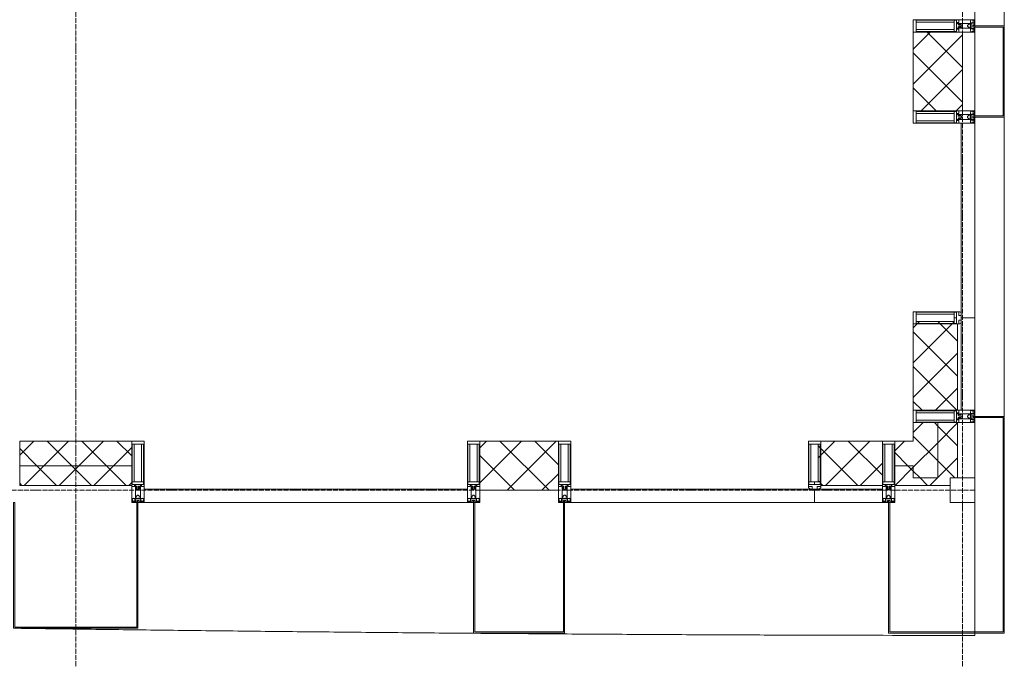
# Model space of a CAD drawing. Header units: millimetres. Extents: x 108703 to 201767, y 7718 to 232073.
# Tile 24 of 43: x 132923 to 136920, y 14714 to 17310. Entities that reach past the tile are written whole.
import ezdxf

# ---------------------------------------------------------------- set-up
doc = ezdxf.new("R2010")
doc.units = ezdxf.units.MM
doc.linetypes.add('ADSK_Линия сетки', pattern=[25, 20, -2.5, 0, -2.5])
doc.linetypes.add('Линия сетки', pattern=[25, 20, -2.5, 0, -2.5])
for name, color, linetype, lineweight in [('Импосты витража', 7, 'Continuous', 18), ('Колонны', 7, 'Continuous', 18), ('Оси', 7, 'Continuous', 9), ('Панели витража', 7, 'Continuous', 18), ('Стены разрез', 7, 'Continuous', 40), ('Стены штриховка', 7, 'Continuous', 40), ('Форма', 7, 'Continuous', 18), ('Элементы узлов', 7, 'Continuous', 18)]:
    doc.layers.add(name, color=color, linetype=linetype, lineweight=lineweight)
pattern_1 = [(45, (0, 0), (-70.71068, 70.71068), []), (135, (0, 0), (-70.71068, -70.71068), [])]

# ---------------------------------------------------------------- blocks, each defined once
blk = doc.blocks.new('A_SLK_PAN_Type1 - Прямой тип панели-6537264-МКСС_К4_L25_84_600_')
at = {"layer": 'Колонны', "lineweight": 5}
for p, q in [((-185, 120), (185, 120)), ((-185, 0), (-185, 120)), ((185, 120), (185, 0)), ((-180, 115), (-180, 0)), ((180, 115), (-180, 115)), ((180, 0), (180, 115)), ((-180, 0), (-185, 0)), ((185, 0), (180, 0))]:
    blk.add_line(p, q, dxfattribs=at)
blk = doc.blocks.new('Quad Corner Mullion - Q_0_100_-50-7508018-МКСС_К4_L25_84_600_')
at = {"layer": 'Импосты витража', "color": 253, "lineweight": 5, "true_color": 0xaaaaaa}
for p, q in [((-100, -100), (-100, 0)), ((-100, 0), (0, 0)), ((0, 0), (0, -100)), ((0, -100), (-100, -100))]:
    blk.add_line(p, q, dxfattribs=at)
blk = doc.blocks.new('Rectangular Mullion - 50Wx250H-3927046-МКСС_К4_L25_84_600_')
at = {"layer": 'Элементы узлов', "color": 253, "lineweight": 5, "true_color": 0xaaaaaa}
for p, q in [((0, 250), (-25, 250)), ((-25, 250), (-25, 237.3)), ((-25, 65.2), (-25, 250)), ((-25, 250), (0, 250)), ((25, 250), (0, 250)), ((25, 250), (0, 250)), ((25, 237.3), (25, 250)), ((25, 65.2), (25, 250)), ((-23, 237.3), (0, 237.3)), ((-23, 237.3), (0, 237.3)), ((-23, 237.3), (-23, 73.6)), ((0, 237.3), (-14.9, 237.3)), ((-14.9, 237.3), (-14.9, 84)), ((-14.9, 84), (-14.9, 237.3)), ((14.9, 237.3), (0, 237.3)), ((0, 237.3), (23, 237.3)), ((23, 237.3), (0, 237.3)), ((14.9, 84), (14.9, 237.3)), ((14.9, 84), (14.9, 237.3)), ((23, 237.3), (23, 73.6)), ((0, 84), (-23, 84)), ((-23, 84), (-23, 73.6)), ((0, 84), (-23, 84)), ((-14.9, 84), (0, 84)), ((0, 84), (14.9, 84)), ((23, 84), (0, 84)), ((0, 84), (0, 73.6)), ((0, 84), (23, 84)), ((0, 73.6), (0, 84)), ((23, 73.6), (23, 84)), ((-25, 73.6), (-25, 65.2)), ((-25, 65.2), (-25, 60.2)), ((-10, 65.2), (-25, 65.2)), ((-25, 65.2), (-25, 60.2)), ((-25, 65.2), (-10, 65.2)), ((-10, 65.2), (-25, 65.2)), ((-23, 73.6), (0, 73.6)), ((0, 73.6), (-23, 73.6)), ((-0.5, 73.6), (-23, 73.6)), ((-10, 55), (-14, 55)), ((-14, 55), (-10, 55)), ((-10, 55), (-10, 65.2)), ((-10, 65.2), (-10, 55)), ((-10, 55), (-10, 65.2)), ((-10, 55), (0, 55)), ((0, 55), (-10, 55)), ((0, 73.6), (23, 73.6)), ((23, 73.6), (0, 73.6)), ((0, 55), (10, 55)), ((0, 55), (10, 55)), ((0.5, 73.6), (23, 73.6)), ((10, 65.2), (10, 55)), ((25, 65.2), (10, 65.2)), ((10, 55), (10, 65.2)), ((10, 65.2), (25, 65.2)), ((10, 65.2), (25, 65.2)), ((10, 55), (10, 65.2)), ((10, 55), (14, 55)), ((10, 55), (14, 55)), ((25, 65.2), (25, 73.6)), ((25, 65.2), (25, 60.2)), ((25, 60.2), (25, 65.2))]:
    blk.add_line(p, q, dxfattribs=at)
for centre, start, end in [((-14, 69.1), 218.9723, 270), ((-14, 69.1), 218.9723, 270), ((-14, 69.1), 218.9723, 270), ((14, 69.1), 270, 321.0277), ((14, 69.1), 270, 321.0277), ((14, 69.1), 270, 321.0277)]:
    blk.add_arc(centre, 14.1, start, end, dxfattribs=at)
blk = doc.blocks.new('Rectangular Mullion - R_InvisibleFrame_50Wx250H-7508015-МКСС_К4_L25_84_600_')
at = {"layer": 'Импосты витража', "color": 253, "lineweight": 5, "true_color": 0xaaaaaa}
for p, q in [((-25, -237.3), (-25, -73.6)), ((25, -73.6), (25, -237.3))]:
    blk.add_line(p, q, dxfattribs=at)
blk = doc.blocks.new('Rectangular Mullion - 50Wx250H-2623690-МКСС_К4_L25_84_600_')
at = {"layer": 'Элементы узлов', "color": 253, "lineweight": 5, "true_color": 0xaaaaaa}
for p, q in [((-25, 65.2), (-25, 250)), ((-25, 250), (0, 250)), ((25, 250), (0, 250)), ((25, 65.2), (25, 250)), ((-23, 237.3), (0, 237.3)), ((-23, 237.3), (-23, 73.6)), ((-14.9, 84), (-14.9, 237.3)), ((23, 237.3), (0, 237.3)), ((14.9, 84), (14.9, 237.3)), ((23, 237.3), (23, 73.6)), ((0, 84), (-23, 84)), ((0, 84), (23, 84)), ((-14, 65.2), (-25, 65.2)), ((-0.5, 73.6), (-23, 73.6)), ((-14, 71.3), (-14, 65.2)), ((-10, 71.3), (-14, 71.3)), ((-10, 53), (-10, 71.3)), ((-8.7, 53), (-10, 53)), ((-10, 53), (-10, 17)), ((-8.7, 53), (-7, 54.7)), ((-7, 65.2), (-5.9, 67.3)), ((-7, 65.2), (-7, 54.7)), ((-4.1, 67.3), (-5.9, 67.3)), ((-4.1, 67.3), (-2.9, 65.1)), ((-2.9, 65.1), (-2.9, 54.6)), ((-1.3, 53), (-2.9, 54.6)), ((0, 53), (-1.3, 53)), ((0, 53), (1.3, 53)), ((0.5, 73.6), (23, 73.6)), ((1.3, 53), (2.9, 54.6)), ((4.1, 67.3), (2.9, 65.1)), ((2.9, 65.1), (2.9, 54.6)), ((4.1, 67.3), (5.9, 67.3)), ((7, 65.2), (5.9, 67.3)), ((7, 65.2), (7, 54.7)), ((8.7, 53), (7, 54.7)), ((8.7, 53), (10, 53)), ((10, 71.3), (14, 71.3)), ((10, 53), (10, 71.3)), ((10, 53), (10, 17)), ((14, 71.3), (14, 65.2)), ((14, 65.2), (25, 65.2)), ((-23.8, 14.6), (-25, 14.2)), ((-25, 0), (-25, 14.2)), ((-22.3, 17), (-23.8, 17)), ((-23.8, 17), (-23.8, 14.6)), ((-22.5, 10.6), (-23.8, 14.6)), ((-22.5, 10.6), (-23.7, 9.9)), ((-23.7, 1.3), (-23.7, 9.9)), ((-23.7, 1.3), (-11.8, 1.3)), ((-23.2, 10.2), (-22.5, 8)), ((-22.5, 8), (-22.5, 4.5)), ((-21.3, 4.5), (-22.5, 4.5)), ((-22.3, 17), (-22.3, 16)), ((-22.3, 16), (-21.3, 16)), ((-19, 17.6), (-21.3, 16)), ((-21.3, 4.5), (-21.3, 6.5)), ((-21.3, 6.5), (-14.2, 6.5)), ((-18.4, 16.6), (-19, 17.6)), ((-7.4, 16.6), (-18.4, 16.6)), ((-14.2, 6.5), (-14.2, 4.5)), ((-13.2, 4.5), (-14.2, 4.5)), ((-13.2, 4.5), (-12.2, 7.2)), ((-12.7, 7.6), (-11.3, 11.4)), ((-12.7, 7.6), (-11.8, 6.9)), ((-12.2, 9), (-12.2, 14.8)), ((-12.2, 14.8), (0, 14.8)), ((-11.8, 1.3), (-11.8, 6.9)), ((-10.5, 11.2), (-11.3, 11.4)), ((-10.5, 1.5), (-10.5, 11.2)), ((-4.8, 1.5), (-10.5, 1.5)), ((-10, 17), (-7.5, 17)), ((-8.5, 23), (-1.5, 30)), ((-8.5, 18.5), (-8.5, 23)), ((-7.5, 18.5), (-8.5, 18.5)), ((-7.5, 17), (-7.5, 18.5)), ((-7.4, 18), (-7.4, 16.6)), ((-2.6, 18), (-7.4, 18)), ((0, 8), (-4.8, 8)), ((-4.8, 1.5), (-4.8, 8)), ((-2.6, 18), (-2.6, 16.8)), ((-2.6, 16.8), (0, 16.8)), ((-1.5, 30), (0, 30)), ((1.5, 30), (0, 30)), ((2.6, 16.8), (0, 16.8)), ((0, 14.8), (0, 16.8)), ((0, 14.8), (0, 16.8)), ((12.2, 14.8), (0, 14.8)), ((0, 0), (0, 8)), ((0, 8), (4.8, 8)), ((0, 0), (0, 8)), ((8.5, 23), (1.5, 30)), ((2.6, 18), (2.6, 16.8)), ((2.6, 18), (7.4, 18)), ((4.8, 1.5), (4.8, 8)), ((4.8, 1.5), (10.5, 1.5)), ((7.4, 18), (7.4, 16.6)), ((7.4, 16.6), (18.4, 16.6)), ((7.5, 18.5), (8.5, 18.5)), ((7.5, 17), (7.5, 18.5)), ((10, 17), (7.5, 17)), ((8.5, 18.5), (8.5, 23)), ((10.5, 11.2), (11.3, 11.4)), ((10.5, 1.5), (10.5, 11.2)), ((12.7, 7.6), (11.3, 11.4)), ((12.7, 7.6), (11.8, 6.9)), ((11.8, 1.3), (11.8, 6.9)), ((23.7, 1.3), (11.8, 1.3)), ((12.2, 9), (12.2, 14.8)), ((13.2, 4.5), (12.2, 7.2)), ((13.2, 4.5), (14.2, 4.5)), ((21.3, 6.5), (14.2, 6.5)), ((14.2, 6.5), (14.2, 4.5)), ((18.4, 16.6), (19, 17.6)), ((19, 17.6), (21.3, 16)), ((22.3, 16), (21.3, 16)), ((21.3, 4.5), (21.3, 6.5)), ((21.3, 4.5), (22.5, 4.5)), ((22.3, 17), (22.3, 16)), ((22.3, 17), (23.8, 17)), ((22.5, 10.6), (23.8, 14.6)), ((22.5, 10.6), (23.7, 9.9)), ((23.2, 10.2), (22.5, 8)), ((22.5, 8), (22.5, 4.5)), ((23.7, 1.3), (23.7, 9.9)), ((23.8, 17), (23.8, 14.6)), ((23.8, 14.6), (25, 14.2)), ((25, 0), (25, 14.2)), ((-25, 0), (0, 0)), ((25, 0), (0, 0))]:
    blk.add_line(p, q, dxfattribs=at)
for centre, start, end in [((-0.5, 73.1), 360, 90), ((0.5, 73.1), 90, 180)]:
    blk.add_arc(centre, 0.5, start, end, dxfattribs=at)
blk = doc.blocks.new('Rectangular Mullion - R_StandardFrame_50Wx250H-7505733-МКСС_К4_L25_84_600_')
at = {"layer": 'Импосты витража', "color": 253, "lineweight": 5, "true_color": 0xaaaaaa}
for p, q in [((-25, -250), (-25, 0)), ((-25, 0), (25, 0)), ((25, 0), (25, -250)), ((25, -250), (-25, -250))]:
    blk.add_line(p, q, dxfattribs=at)
blk = doc.blocks.new('System Panel - A_PAN_Glass-7509025-МКСС_К4_L25_84_600_')
at = {"layer": 'Панели витража', "color": 253, "lineweight": 5, "true_color": 0xaaaaaa}
for p, q in [((481, 55), (-495, 55)), ((-495, 55), (-495, 0)), ((495, 0), (495, 55)), ((-495, 0), (495, 0))]:
    blk.add_line(p, q, dxfattribs=at)
blk = doc.blocks.new('Rectangular Mullion - R_StandardFrame_50Wx250H-7505731-МКСС_К4_L25_84_600_')
at = {"layer": 'Импосты витража', "color": 253, "lineweight": 5, "true_color": 0xaaaaaa}
for p, q in [((-25, -250), (-25, 0)), ((-25, 0), (-5, 0)), ((0, 0), (25, 0)), ((25, 0), (25, -250)), ((25, -250), (-25, -250))]:
    blk.add_line(p, q, dxfattribs=at)
blk = doc.blocks.new('Rectangular Mullion - R_StandardFrame_50Wx250H-V29-МКСС_К4_L25_84_600_')
at = {"layer": 'Импосты витража', "color": 253, "lineweight": 5, "true_color": 0xaaaaaa}
for p, q in [((-25, -250), (-25, 0)), ((-25, 0), (0, 0)), ((5, 0), (25, 0)), ((25, 0), (25, -250)), ((25, -250), (-25, -250))]:
    blk.add_line(p, q, dxfattribs=at)
blk = doc.blocks.new('System Panel - A_PAN_Glass-7508020-МКСС_К4_L25_84_600_')
at = {"layer": 'Панели витража', "color": 253, "lineweight": 5, "true_color": 0xaaaaaa}
for p, q in [((656.25, 55), (-656.25, 55)), ((-656.25, 55), (-656.25, 0)), ((656.25, 0), (656.25, 55)), ((-656.25, 0), (656.25, 0))]:
    blk.add_line(p, q, dxfattribs=at)
blk = doc.blocks.new('Rectangular Mullion - R_StandardFrame_50Wx250H-5816793-МКСС_К4_L25_84_600_')
at = {"layer": 'Импосты витража', "color": 253, "lineweight": 5, "true_color": 0xaaaaaa}
for p, q in [((-25, 0), (-25, 250)), ((-25, 250), (25, 250)), ((25, 250), (25, 0)), ((25, 0), (-25, 0))]:
    blk.add_line(p, q, dxfattribs=at)
blk = doc.blocks.new('Rectangular Mullion - R_InvisibleFrame_50Wx250H-3980528-МКСС_К4_L25_84_600_')
at = {"layer": 'Импосты витража', "color": 253, "lineweight": 5, "true_color": 0xaaaaaa}
for p, q in [((-25, 73.6), (-25, 237.3)), ((25, 237.3), (25, 73.6))]:
    blk.add_line(p, q, dxfattribs=at)
blk = doc.blocks.new('Rectangular Mullion - R_StandardFrame_50Wx250H-V36-МКСС_К4_L25_84_600_')
at = {"layer": 'Импосты витража', "color": 253, "lineweight": 5, "true_color": 0xaaaaaa}
for p, q in [((-25, 0), (-25, 250)), ((-25, 250), (25, 250)), ((25, 250), (25, 0)), ((0, 0), (-25, 0)), ((25, 0), (5, 0))]:
    blk.add_line(p, q, dxfattribs=at)
blk = doc.blocks.new('System Panel - A_PAN_Glass-V38-МКСС_К4_L25_84_600_')
at = {"layer": 'Панели витража', "color": 253, "lineweight": 5, "true_color": 0xaaaaaa}
for p, q in [((395, 0), (-395, 0)), ((-395, 0), (-395, -55)), ((395, -55), (395, 0)), ((-395, -55), (381, -55))]:
    blk.add_line(p, q, dxfattribs=at)
blk = doc.blocks.new('Rectangular Mullion - R_StandardFrame_50Wx250H-5802904-МКСС_К4_L25_84_600_')
at = {"layer": 'Импосты витража', "color": 253, "lineweight": 5, "true_color": 0xaaaaaa}
for p, q in [((-25, 0), (-25, 250)), ((-25, 250), (25, 250)), ((25, 250), (25, 0)), ((-5, 0), (-25, 0)), ((25, 0), (0, 0))]:
    blk.add_line(p, q, dxfattribs=at)
blk = doc.blocks.new('A_SLK_PAN_Type1 - Прямой тип панели-6537868-МКСС_К4_L25_84_600_')
at = {"layer": 'Колонны', "lineweight": 5}
for p, q in [((-252.5, 510), (252.5, 510)), ((-252.5, 0), (-252.5, 510)), ((-247.5, 505), (-247.5, 0)), ((247.5, 505), (-247.5, 505)), ((247.5, 0), (247.5, 505)), ((252.5, 510), (252.5, 0)), ((-247.5, 0), (-252.5, 0)), ((252.5, 0), (247.5, 0))]:
    blk.add_line(p, q, dxfattribs=at)
blk = doc.blocks.new('A_SLK_PAN_Type1 - Прямой тип панели-6537869-МКСС_К4_L25_84_600_')
at = {"layer": 'Колонны', "lineweight": 5}
for p, q in [((-185, 530), (185, 530)), ((-185, 0), (-185, 530)), ((-180, 525), (-180, 0)), ((180, 525), (-180, 525)), ((180, 0), (180, 525)), ((185, 530), (185, 0)), ((-180, 0), (-185, 0)), ((185, 0), (180, 0))]:
    blk.add_line(p, q, dxfattribs=at)
blk = doc.blocks.new('A_OGR_PAN_Отлив - A_OGR_PAN_Отлив-6070770-МКСС_К4_L25_84_600_')
at = {"layer": 'Колонны', "color": 253, "lineweight": 5, "true_color": 0xaaaaaa}
blk.add_line((607.5, 120), (-607.5, 120), dxfattribs=at)
blk = doc.blocks.new('A_OGR_PAN_Отлив - A_OGR_PAN_Отлив-6070778-МКСС_К4_L25_84_600_')
at = {"layer": 'Колонны', "color": 253, "lineweight": 5, "true_color": 0xaaaaaa}
blk.add_line((632.5, 120), (-632.5, 120), dxfattribs=at)
blk = doc.blocks.new('135_SLK_K4_AR_FCD_rvt-1-МКСС_К4_L25_84_600_')
at = {"layer": 'Стены разрез', "lineweight": 5, "true_color": 0xaaaaaa}
h = blk.add_hatch(dxfattribs=at)
h.set_pattern_fill('FP_4', color=253, style=0, pattern_type=2)
h.set_pattern_definition(pattern_1)
h.paths.add_polyline_path([(136750, 16940), (136750, 17260), (136550, 17260), (136550, 16940)])
h = blk.add_hatch(dxfattribs=at)
h.set_pattern_fill('FP_4', color=253, style=0, pattern_type=2)
h.set_pattern_definition(pattern_1)
h.paths.add_polyline_path([(136550, 15725), (136730, 15725), (136730, 16075), (136726.5, 16075), (136726.5, 16077), (136716, 16077), (136716, 16085.1), (136562.7, 16085.1), (136562.7, 16075), (136550, 16075), (136550, 15780.1)])
h = blk.add_hatch(dxfattribs=at)
h.set_pattern_fill('FP_4', color=253, style=0, pattern_type=2)
h.set_pattern_definition(pattern_1)
h.paths.add_polyline_path([(136650, 15450), (136650, 15675), (136550, 15675), (136550, 15450)])
h = blk.add_hatch(dxfattribs=at)
h.set_pattern_fill('FP_4', color=253, style=0, pattern_type=2)
h.set_pattern_definition(pattern_1)
h.paths.add_polyline_path([(136700, 15450), (136730, 15450), (136730, 15675), (136650, 15675), (136650, 15450)])
h = blk.add_hatch(dxfattribs=at)
h.set_pattern_fill('FP_4', color=253, style=0, pattern_type=2)
h.set_pattern_definition(pattern_1)
h.paths.add_polyline_path([(133377.5, 15500), (133377.5, 15600), (132922.5, 15600), (132922.5, 15500)])
h = blk.add_hatch(dxfattribs=at)
h.set_pattern_fill('FP_4', color=253, style=0, pattern_type=2)
h.set_pattern_definition(pattern_1)
h.paths.add_polyline_path([(135110, 15400), (135110, 15600), (134790, 15600), (134790, 15400)])
h = blk.add_hatch(dxfattribs=at)
h.set_pattern_fill('FP_4', color=253, style=0, pattern_type=2)
h.set_pattern_definition(pattern_1)
h.paths.add_polyline_path([(136175, 15420), (136425, 15420), (136425, 15600), (136175, 15600), (136175, 15587.3), (136164.9, 15587.3), (136164.9, 15433.9), (136173, 15433.9), (136173, 15423.5), (136175, 15423.5)])
h = blk.add_hatch(dxfattribs=at)
h.set_pattern_fill('FP_4', color=253, style=0, pattern_type=2)
h.set_pattern_definition(pattern_1)
h.paths.add_polyline_path([(136550, 15500), (136550, 15600), (136475, 15600), (136475, 15500)])
h = blk.add_hatch(dxfattribs=at)
h.set_pattern_fill('FP_4', color=253, style=0, pattern_type=2)
h.set_pattern_definition(pattern_1)
h.paths.add_polyline_path([(133377.5, 15420), (133377.5, 15500), (132922.5, 15500), (132922.5, 15420)])
h = blk.add_hatch(dxfattribs=at)
h.set_pattern_fill('FP_4', color=253, style=0, pattern_type=2)
h.set_pattern_definition(pattern_1)
h.paths.add_polyline_path([(136700, 15420), (136700, 15450), (136550, 15450), (136550, 15500), (136475, 15500), (136475, 15420)])
at = {"layer": 'Колонны', "color": 253, "lineweight": 9, "true_color": 0xaaaaaa}
for p, q in [((136800, 15700), (136800, 15695)), ((136920, 15700), (136800, 15700)), ((136800, 15695), (136915, 15695)), ((136915, 15695), (136915, 14825)), ((136920, 14825), (136920, 15700)), ((136455, 15350), (136450, 15350)), ((136450, 15350), (136450, 14820)), ((136455, 14825), (136455, 15350)), ((136450, 14820), (136920, 14820)), ((136915, 14825), (136455, 14825)), ((136920, 14820), (136920, 14825))]:
    blk.add_line(p, q, dxfattribs=at)
at = {"layer": 'Стены разрез', "color": 253, "lineweight": 9, "true_color": 0xaaaaaa}
for p, q in [((136550, 17260), (136550, 16940)), ((136750, 17260), (136550, 17260)), ((136750, 16940), (136750, 17260)), ((136550, 16940), (136750, 16940)), ((136550, 16075), (136550, 15725)), ((136800, 16100), (136745, 16100)), ((136800, 15725), (136800, 16100)), ((136550, 15725), (136800, 15725)), ((136550, 15675), (136550, 15600)), ((136730, 15675), (136550, 15675)), ((136730, 15450), (136730, 15675)), ((133377.5, 15600), (132922.5, 15600)), ((132922.5, 15600), (132922.5, 15420)), ((133377.5, 15420), (133377.5, 15600)), ((135110, 15600), (134790, 15600)), ((134790, 15600), (134790, 15400)), ((135110, 15400), (135110, 15600)), ((136425, 15600), (136175, 15600)), ((136425, 15350), (136425, 15600)), ((136550, 15600), (136475, 15600)), ((136475, 15600), (136475, 15420)), ((136700, 15420), (136700, 15450)), ((136700, 15450), (136730, 15450)), ((132922.5, 15420), (133377.5, 15420)), ((134790, 15400), (135110, 15400)), ((136150, 15405), (136150, 15350)), ((136475, 15420), (136700, 15420)), ((136150, 15350), (136425, 15350))]:
    blk.add_line(p, q, dxfattribs=at)
at = {"layer": 'Стены штриховка', "color": 253, "lineweight": 9, "true_color": 0xaaaaaa}
for p, q in [((136730, 15725), (136730, 16075)), ((136745, 15725), (136745, 16086)), ((136650, 15450), (136650, 15675)), ((133377.5, 15500), (132922.5, 15500)), ((136550, 15500), (136475, 15500)), ((136550, 15450), (136550, 15500)), ((136550, 15500), (136550, 15450)), ((136650, 15450), (136550, 15450)), ((136550, 15450), (136650, 15450)), ((136425, 15405), (136164, 15405)), ((136425, 15420), (136175, 15420))]:
    blk.add_line(p, q, dxfattribs=at)
at = {"layer": 'Форма', "color": 253, "lineweight": 9, "true_color": 0xaaaaaa}
for p, q in [((136800, 17285), (136800, 17730)), ((136800, 16920), (136800, 17280)), ((136800, 14811.1), (136800, 16915))]:
    blk.add_line(p, q, dxfattribs=at)
for points, knots in [([(132928, 14839.7), (132930.1, 14839.6), (132981.7, 14838.9), (133082.8, 14837.6), (133231.6, 14835.7), (133380.4, 14833.8), (133578.6, 14831.4), (133826.3, 14828.6), (134074, 14826), (134272.3, 14824), (134421, 14822.7), (134569.8, 14821.3), (134684.6, 14820.4), (134749.7, 14819.8), (134765.3, 14819.7)], [-0.17132549, -0.17132549, -0.17132549, -0.17132549, -0.17105263, -0.16447368, -0.15789474, -0.15131579, -0.14473684, -0.13157895, -0.11842105, -0.11184211, -0.10526316, -0.09868421, -0.09210526, -0.0900346, -0.0900346, -0.0900346, -0.0900346]), ([(134794.8, 14819.5), (134868.5, 14818.9), (135041.2, 14817.6), (135312.9, 14815.8), (135610.5, 14814.1), (135908.2, 14812.8), (136305, 14811.5), (136602.2, 14811.1), (136800, 14811.1)], [-0.08872654, -0.08872654, -0.08872654, -0.08872654, -0.07894737, -0.06578947, -0.05263158, -0.03947368, -0.02631579, 0, 0, 0, 0])]:
    blk.add_open_spline(points, degree=3, knots=knots, dxfattribs=at)
at = {"layer": 'Импосты витража', "color": 253, "lineweight": 5, "true_color": 0xaaaaaa, "extrusion": (0, 0, -1)}
for name, p, rotation in [('Rectangular Mullion - 50Wx250H-2623690-МКСС_К4_L25_84_600_', (-136800, 17285), 270), ('Rectangular Mullion - R_StandardFrame_50Wx250H-V36-МКСС_К4_L25_84_600_', (-136800, 17285), 270), ('Rectangular Mullion - 50Wx250H-2623690-МКСС_К4_L25_84_600_', (-136800, 16915), 270), ('Rectangular Mullion - R_StandardFrame_50Wx250H-5802904-МКСС_К4_L25_84_600_', (-136800, 16915), 270), ('Rectangular Mullion - 50Wx250H-3927046-МКСС_К4_L25_84_600_', (-136800, 16100), 270), ('Rectangular Mullion - R_InvisibleFrame_50Wx250H-3980528-МКСС_К4_L25_84_600_', (-136800, 16100), 270), ('Rectangular Mullion - 50Wx250H-2623690-МКСС_К4_L25_84_600_', (-136800, 15700), 270), ('Rectangular Mullion - R_StandardFrame_50Wx250H-5816793-МКСС_К4_L25_84_600_', (-136800, 15700), 270), ('Rectangular Mullion - R_StandardFrame_50Wx250H-7505731-МКСС_К4_L25_84_600_', (-133402.5, 15350), 180), ('Rectangular Mullion - R_StandardFrame_50Wx250H-V29-МКСС_К4_L25_84_600_', (-134765, 15350), 180), ('Rectangular Mullion - R_StandardFrame_50Wx250H-7505731-МКСС_К4_L25_84_600_', (-135135, 15350), 180), ('Rectangular Mullion - R_StandardFrame_50Wx250H-7505733-МКСС_К4_L25_84_600_', (-136450, 15350), 180), ('Rectangular Mullion - R_InvisibleFrame_50Wx250H-7508015-МКСС_К4_L25_84_600_', (-136150, 15350), 180), ('Quad Corner Mullion - Q_0_100_-50-7508018-МКСС_К4_L25_84_600_', (-136800, 15350), 180)]:
    blk.add_blockref(name, p, dxfattribs=dict(at, rotation=rotation))
at = {"layer": 'Импосты витража', "color": 253, "lineweight": 5, "true_color": 0xaaaaaa}
for name, p in [('Rectangular Mullion - 50Wx250H-2623690-МКСС_К4_L25_84_600_', (133402.5, 15350)), ('Rectangular Mullion - 50Wx250H-2623690-МКСС_К4_L25_84_600_', (134765, 15350)), ('Rectangular Mullion - 50Wx250H-2623690-МКСС_К4_L25_84_600_', (135135, 15350)), ('Rectangular Mullion - 50Wx250H-3927046-МКСС_К4_L25_84_600_', (136150, 15350)), ('Rectangular Mullion - 50Wx250H-2623690-МКСС_К4_L25_84_600_', (136450, 15350))]:
    blk.add_blockref(name, p, dxfattribs=at)
at = {"layer": 'Колонны', "color": 253, "lineweight": 5, "true_color": 0xaaaaaa}
for name, p, rotation in [('A_OGR_PAN_Отлив - A_OGR_PAN_Отлив-6070778-МКСС_К4_L25_84_600_', (136800, 17917.5), 269.9999999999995), ('A_SLK_PAN_Type1 - Прямой тип панели-6537264-МКСС_К4_L25_84_600_', (136800, 17100), 269.9999999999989), ('A_OGR_PAN_Отлив - A_OGR_PAN_Отлив-6070770-МКСС_К4_L25_84_600_', (136800, 16307.5), 269.9999999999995), ('A_SLK_PAN_Type1 - Прямой тип панели-6537868-МКСС_К4_L25_84_600_', (133150, 15350), 180), ('A_SLK_PAN_Type1 - Прямой тип панели-6537869-МКСС_К4_L25_84_600_', (134950, 15350), 180)]:
    blk.add_blockref(name, p, dxfattribs=dict(at, rotation=rotation))
at = {"layer": 'Панели витража', "color": 253, "lineweight": 5, "true_color": 0xaaaaaa, "rotation": 270}
blk.add_blockref('System Panel - A_PAN_Glass-V38-МКСС_К4_L25_84_600_', (136800, 16495), dxfattribs=at)
at = {"layer": 'Панели витража', "color": 253, "lineweight": 5, "true_color": 0xaaaaaa}
for name, p in [('System Panel - A_PAN_Glass-7508020-МКСС_К4_L25_84_600_', (134083.8, 15350)), ('System Panel - A_PAN_Glass-7509025-МКСС_К4_L25_84_600_', (135655, 15350))]:
    blk.add_blockref(name, p, dxfattribs=at)

msp = doc.modelspace()

# ---------------------------------------------------------------- linework, layer by layer
at = {"layer": 'Оси', "linetype": 'Линия сетки'}
for p, q in [((133150, 12025.7), (133150, 33100)), ((136750, 12025.7), (136750, 33100))]:
    msp.add_line(p, q, dxfattribs=at)
at = {"layer": 'Оси', "linetype": 'ADSK_Линия сетки'}
msp.add_line((136800, 15400), (109521, 15400), dxfattribs=at)

# ---------------------------------------------------------------- block references
at = {"lineweight": 5}
msp.add_blockref('135_SLK_K4_AR_FCD_rvt-1-МКСС_К4_L25_84_600_', (0, 0), dxfattribs=at)

doc.saveas('drawing.dxf')
